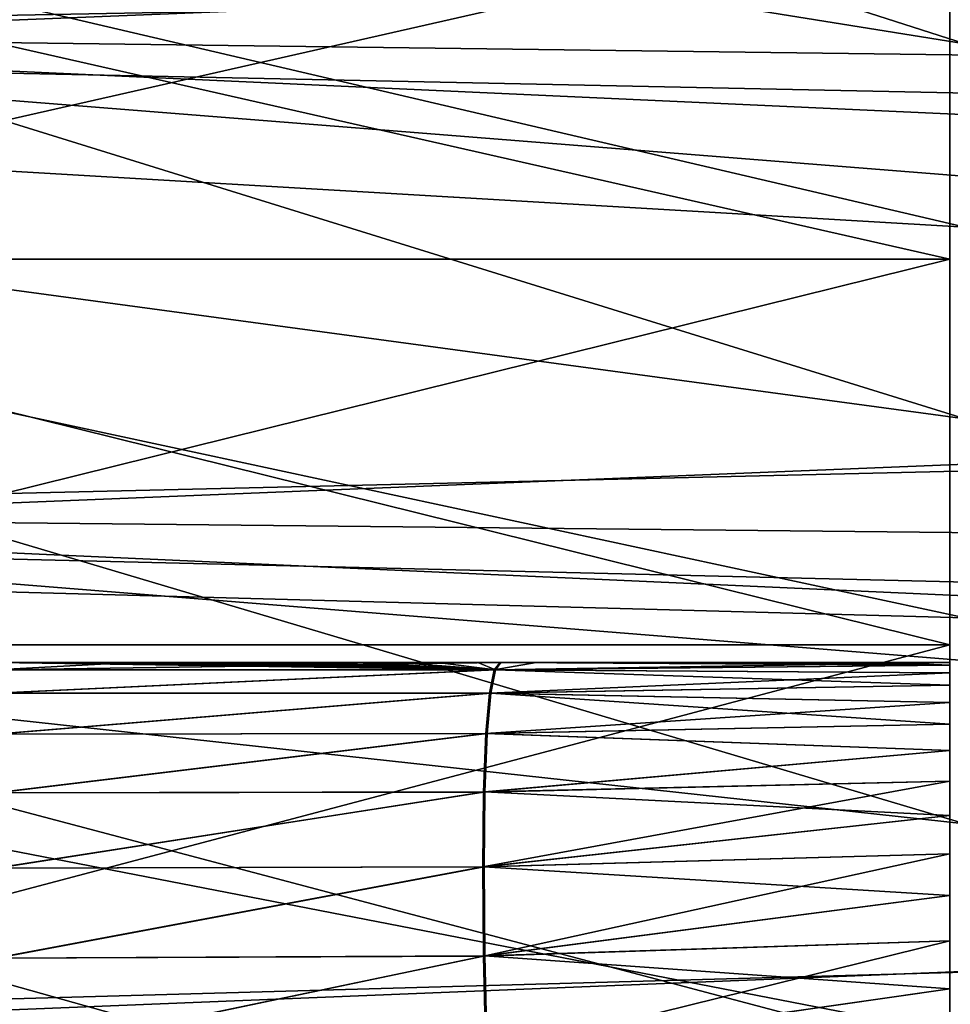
# Model space of a CAD drawing. Header units: millimetres. Extents: x -25 to 64, y -3 to 358.
# Tile 197 of 256: x 43.35 to 45.96, y 114.04 to 116.8. Entities that reach past the tile are written whole.
import ezdxf

# ---------------------------------------------------------------- set-up
doc = ezdxf.new("R2010")
doc.units = ezdxf.units.MM
doc.header["$LTSCALE"] = 52.148148
for name, color, linetype in [('226', 7, 'CONTINUOUS'), ('231', 7, 'CONTINUOUS'), ('236', 7, 'CONTINUOUS'), ('237', 7, 'CONTINUOUS'), ('239', 7, 'CONTINUOUS'), ('242', 7, 'CONTINUOUS'), ('243', 7, 'CONTINUOUS'), ('245', 7, 'CONTINUOUS'), ('353', 7, 'CONTINUOUS'), ('362', 7, 'CONTINUOUS'), ('364', 7, 'CONTINUOUS'), ('365', 7, 'CONTINUOUS')]:
    doc.layers.add(name, color=color, linetype=linetype)

msp = doc.modelspace()

# ---------------------------------------------------------------- linework, layer by layer
at = {"layer": '226', "color": 7, "linetype": 'CONTINUOUS', "true_color": 0xaaaaaa}
for points in [[(45.9573, 117.1173, 8.0739), (45.9573, 116.1285, 8.9036), (41.6, 117.1173, 8.0738), (45.9573, 117.1173, 8.0739)], [(41.6, 117.1173, 8.0738), (45.9573, 116.1285, 8.9036), (41.6, 116.1285, 8.9036), (41.6, 117.1173, 8.0738)], [(45.9573, 116.1285, 8.9036), (45.9573, 115.05, 9.6129), (41.6, 116.1285, 8.9036), (45.9573, 116.1285, 8.9036)], [(41.6, 116.1285, 8.9036), (45.9573, 115.05, 9.6129), (41.6, 115.05, 9.6129), (41.6, 116.1285, 8.9036)], [(45.9573, 115.05, 9.6129), (45.9573, 113.8965, 10.1922), (41.6, 115.05, 9.6129), (45.9573, 115.05, 9.6129)], [(41.6, 115.05, 9.6129), (45.9573, 113.8965, 10.1922), (41.6, 113.8965, 10.1922), (41.6, 115.05, 9.6129)]]:
    msp.add_3dface(points, dxfattribs=at)
at = {"layer": '231', "color": 7, "linetype": 'CONTINUOUS', "true_color": 0xaaaaaa}
for points in [[(41.6, 117.1173, -8.0738), (41.6, 116.1285, -8.9036), (45.9573, 117.1173, -8.0739), (41.6, 117.1173, -8.0738)], [(45.9573, 117.1173, -8.0739), (41.6, 116.1285, -8.9036), (45.9573, 116.1285, -8.9036), (45.9573, 117.1173, -8.0739)], [(41.6, 116.1285, -8.9036), (41.6, 115.05, -9.6129), (45.9573, 116.1285, -8.9036), (41.6, 116.1285, -8.9036)], [(45.9573, 116.1285, -8.9036), (41.6, 115.05, -9.6129), (45.9573, 115.05, -9.6129), (45.9573, 116.1285, -8.9036)], [(41.6, 115.05, -9.6129), (41.6, 113.8965, -10.1922), (45.9573, 115.05, -9.6129), (41.6, 115.05, -9.6129)], [(45.9573, 115.05, -9.6129), (41.6, 113.8965, -10.1922), (45.9573, 113.8965, -10.1922), (45.9573, 115.05, -9.6129)]]:
    msp.add_3dface(points, dxfattribs=at)
at = {"layer": '236', "color": 7, "linetype": 'CONTINUOUS', "true_color": 0xaaaaaa}
for points in [[(39, 117.8547, 10.4766), (39, 116.6292, 11.3461), (46, 116.218, 9.0239), (39, 117.8547, 10.4766)], [(39, 117.8547, 10.4766), (46, 116.218, 9.0239), (46, 116.7314, 8.618), (39, 117.8547, 10.4766)], [(39, 117.8547, 10.4766), (46, 116.7314, 8.618), (46, 117.2202, 8.1829), (39, 117.8547, 10.4766)], [(39, 116.6292, 11.3461), (39, 115.3141, 12.073), (46, 115.125, 9.7428), (39, 116.6292, 11.3461)], [(39, 116.6292, 11.3461), (46, 115.125, 9.7428), (46, 115.682, 9.3992), (39, 116.6292, 11.3461)], [(39, 116.6292, 11.3461), (46, 115.682, 9.3992), (46, 116.218, 9.0239), (39, 116.6292, 11.3461)], [(39, 115.3141, 12.073), (39, 113.9258, 12.648), (46, 113.9559, 10.3299), (39, 115.3141, 12.073)], [(39, 115.3141, 12.073), (46, 113.9559, 10.3299), (46, 114.5489, 10.0534), (39, 115.3141, 12.073)], [(39, 115.3141, 12.073), (46, 114.5489, 10.0534), (46, 115.125, 9.7428), (39, 115.3141, 12.073)]]:
    msp.add_3dface(points, dxfattribs=at)
at = {"layer": '237', "color": 7, "linetype": 'CONTINUOUS', "true_color": 0xaaaaaa}
for points in [[(39, 117.8547, -10.4766), (39, 118.9752, -9.4752), (46, 116.7314, -8.618), (39, 117.8547, -10.4766)], [(39, 118.9752, -9.4752), (46, 117.2202, -8.1829), (46, 116.7314, -8.618), (39, 118.9752, -9.4752)], [(39, 116.6292, -11.3461), (39, 117.8547, -10.4766), (46, 115.682, -9.3992), (39, 116.6292, -11.3461)], [(39, 117.8547, -10.4766), (46, 116.7314, -8.618), (46, 116.218, -9.0239), (39, 117.8547, -10.4766)], [(39, 117.8547, -10.4766), (46, 116.218, -9.0239), (46, 115.682, -9.3992), (39, 117.8547, -10.4766)], [(39, 115.3141, -12.073), (39, 116.6292, -11.3461), (46, 114.5489, -10.0534), (39, 115.3141, -12.073)], [(39, 116.6292, -11.3461), (46, 115.682, -9.3992), (46, 115.125, -9.7428), (39, 116.6292, -11.3461)], [(39, 116.6292, -11.3461), (46, 115.125, -9.7428), (46, 114.5489, -10.0534), (39, 116.6292, -11.3461)], [(39, 113.9258, -12.648), (39, 115.3141, -12.073), (46, 113.3477, -10.5716), (39, 113.9258, -12.648)], [(39, 115.3141, -12.073), (46, 114.5489, -10.0534), (46, 113.9559, -10.3299), (39, 115.3141, -12.073)], [(39, 115.3141, -12.073), (46, 113.9559, -10.3299), (46, 113.3477, -10.5716), (39, 115.3141, -12.073)]]:
    msp.add_3dface(points, dxfattribs=at)
at = {"layer": '239', "color": 7, "linetype": 'CONTINUOUS', "true_color": 0xaaaaaa}
for points in [[(40.9, 118.023, -10.7502), (40.9, 116.7655, -11.6424), (60.4262, 117.1315, -10.7823), (40.9, 118.023, -10.7502)], [(60.4262, 117.1315, -10.7823), (40.9, 116.7655, -11.6424), (60.4262, 116.5143, -11.1964), (60.4262, 117.1315, -10.7823)], [(40.9, 116.7655, -11.6424), (40.9, 115.416, -12.3883), (60.4262, 115.8748, -11.5752), (40.9, 116.7655, -11.6424)], [(60.4262, 116.5143, -11.1964), (40.9, 116.7655, -11.6424), (60.4262, 115.8748, -11.5752), (60.4262, 116.5143, -11.1964)], [(60.4262, 115.8748, -11.5752), (40.9, 115.416, -12.3883), (60.4262, 115.2151, -11.9175), (60.4262, 115.8748, -11.5752)], [(40.9, 115.416, -12.3883), (40.9, 113.9914, -12.9784), (60.4262, 114.5372, -12.2222), (40.9, 115.416, -12.3883)], [(60.4262, 115.2151, -11.9175), (40.9, 115.416, -12.3883), (60.4262, 114.5372, -12.2222), (60.4262, 115.2151, -11.9175)], [(60.4262, 114.5372, -12.2222), (40.9, 113.9914, -12.9784), (60.4262, 113.8433, -12.4885), (60.4262, 114.5372, -12.2222)]]:
    msp.add_3dface(points, dxfattribs=at)
at = {"layer": '242', "color": 7, "linetype": 'CONTINUOUS', "true_color": 0xaaaaaa}
for points in [[(40.9, 116.7, -12.5574), (40.9, 117.9728, -11.7308), (62.9088, 117.5872, -12.0015), (40.9, 116.7, -12.5574)], [(62.9088, 116.2419, -12.8109), (40.9, 116.7, -12.5574), (62.9088, 117.5872, -12.0015), (62.9088, 116.2419, -12.8109)], [(40.9, 115.3477, -13.2464), (40.9, 116.7, -12.5574), (62.9088, 116.2419, -12.8109), (40.9, 115.3477, -13.2464)], [(62.9088, 114.817, -13.4702), (40.9, 115.3477, -13.2464), (62.9088, 116.2419, -12.8109), (62.9088, 114.817, -13.4702)], [(40.9, 113.9308, -13.7903), (40.9, 115.3477, -13.2464), (62.9088, 114.817, -13.4702), (40.9, 113.9308, -13.7903)], [(62.9088, 113.3292, -13.9715), (40.9, 113.9308, -13.7903), (62.9088, 114.817, -13.4702), (62.9088, 113.3292, -13.9715)]]:
    msp.add_3dface(points, dxfattribs=at)
at = {"layer": '243', "color": 7, "linetype": 'CONTINUOUS', "true_color": 0xaaaaaa}
for points in [[(40.9, 116.7655, 11.6424), (40.9, 118.023, 10.7502), (60.4262, 116.5143, 11.1964), (40.9, 116.7655, 11.6424)], [(60.4262, 116.5143, 11.1964), (40.9, 118.023, 10.7502), (60.4262, 117.1315, 10.7823), (60.4262, 116.5143, 11.1964)], [(40.9, 115.416, 12.3883), (40.9, 116.7655, 11.6424), (60.4262, 115.2151, 11.9175), (40.9, 115.416, 12.3883)], [(60.4262, 115.2151, 11.9175), (40.9, 116.7655, 11.6424), (60.4262, 115.8748, 11.5752), (60.4262, 115.2151, 11.9175)], [(60.4262, 115.8748, 11.5752), (40.9, 116.7655, 11.6424), (60.4262, 116.5143, 11.1964), (60.4262, 115.8748, 11.5752)], [(40.9, 113.9914, 12.9784), (40.9, 115.416, 12.3883), (60.4262, 113.8433, 12.4885), (40.9, 113.9914, 12.9784)], [(60.4262, 113.8433, 12.4885), (40.9, 115.416, 12.3883), (60.4262, 114.5372, 12.2222), (60.4262, 113.8433, 12.4885)], [(60.4262, 114.5372, 12.2222), (40.9, 115.416, 12.3883), (60.4262, 115.2151, 11.9175), (60.4262, 114.5372, 12.2222)]]:
    msp.add_3dface(points, dxfattribs=at)
at = {"layer": '245', "color": 7, "linetype": 'CONTINUOUS', "true_color": 0xaaaaaa}
for points in [[(40.9, 117.9728, 11.7308), (40.9, 116.7, 12.5574), (62.9088, 117.5872, 12.0015), (40.9, 117.9728, 11.7308)], [(62.9088, 117.5872, 12.0015), (40.9, 116.7, 12.5574), (62.9088, 116.2419, 12.8109), (62.9088, 117.5872, 12.0015)], [(40.9, 116.7, 12.5574), (40.9, 115.3477, 13.2464), (62.9088, 116.2419, 12.8109), (40.9, 116.7, 12.5574)], [(62.9088, 116.2419, 12.8109), (40.9, 115.3477, 13.2464), (62.9088, 114.817, 13.4702), (62.9088, 116.2419, 12.8109)], [(40.9, 115.3477, 13.2464), (40.9, 113.9308, 13.7903), (62.9088, 114.817, 13.4702), (40.9, 115.3477, 13.2464)], [(62.9088, 114.817, 13.4702), (40.9, 113.9308, 13.7903), (62.9088, 113.3292, 13.9715), (62.9088, 114.817, 13.4702)]]:
    msp.add_3dface(points, dxfattribs=at)
at = {"layer": '353', "linetype": 'CONTINUOUS'}
for points in [[(45.9573, 120.5249, 1.2886), (45.9573, 120.6), (45.9573, 115, 2.6611), (45.9573, 120.5249, 1.2886)], [(45.9573, 120.6), (45.9573, 120.5249, -1.2886), (45.9573, 115, 2.6611), (45.9573, 120.6)], [(45.9573, 120.3008, 2.5598), (45.9573, 120.5249, 1.2886), (45.9573, 115, 2.6611), (45.9573, 120.3008, 2.5598)], [(45.9573, 120.5249, -1.2886), (45.9573, 120.3008, -2.5598), (45.9573, 115, 2.6611), (45.9573, 120.5249, -1.2886)], [(45.9573, 119.9306, 3.7964), (45.9573, 120.3008, 2.5598), (45.9573, 114.6684, 3.722), (45.9573, 119.9306, 3.7964)], [(45.9573, 114.6684, 3.722), (45.9573, 120.3008, 2.5598), (45.9573, 114.7538, 3.5877), (45.9573, 114.6684, 3.722)], [(45.9573, 114.7538, 3.5877), (45.9573, 120.3008, 2.5598), (45.9573, 114.8274, 3.4461), (45.9573, 114.7538, 3.5877)], [(45.9573, 114.8274, 3.4461), (45.9573, 120.3008, 2.5598), (45.9573, 114.8885, 3.298), (45.9573, 114.8274, 3.4461)], [(45.9573, 114.8885, 3.298), (45.9573, 120.3008, 2.5598), (45.9573, 114.9368, 3.1444), (45.9573, 114.8885, 3.298)], [(45.9573, 114.9368, 3.1444), (45.9573, 120.3008, 2.5598), (45.9573, 114.9717, 2.9863), (45.9573, 114.9368, 3.1444)], [(45.9573, 114.9717, 2.9863), (45.9573, 120.3008, 2.5598), (45.9573, 114.9929, 2.8246), (45.9573, 114.9717, 2.9863)], [(45.9573, 114.9929, 2.8246), (45.9573, 120.3008, 2.5598), (45.9573, 115, 2.6611), (45.9573, 114.9929, 2.8246)], [(45.9573, 120.3008, -2.5598), (45.9573, 119.9306, -3.7964), (45.9573, 115, -2.6611), (45.9573, 120.3008, -2.5598)], [(45.9573, 115, 2.6611), (45.9573, 120.3008, -2.5598), (45.9573, 115, -2.6611), (45.9573, 115, 2.6611)], [(45.9573, 119.4193, 4.9817), (45.9573, 119.9306, 3.7964), (45.9573, 113.3246, 4.4929), (45.9573, 119.4193, 4.9817)], [(45.9573, 113.3246, 4.4929), (45.9573, 119.9306, 3.7964), (45.9573, 113.4861, 4.4717), (45.9573, 113.3246, 4.4929)], [(45.9573, 113.4861, 4.4717), (45.9573, 119.9306, 3.7964), (45.9573, 113.6441, 4.4369), (45.9573, 113.4861, 4.4717)], [(45.9573, 113.6441, 4.4369), (45.9573, 119.9306, 3.7964), (45.9573, 113.7977, 4.3886), (45.9573, 113.6441, 4.4369)], [(45.9573, 113.7977, 4.3886), (45.9573, 119.9306, 3.7964), (45.9573, 113.9459, 4.3275), (45.9573, 113.7977, 4.3886)], [(45.9573, 113.9459, 4.3275), (45.9573, 119.9306, 3.7964), (45.9573, 114.0875, 4.2539), (45.9573, 113.9459, 4.3275)], [(45.9573, 114.0875, 4.2539), (45.9573, 119.9306, 3.7964), (45.9573, 114.2218, 4.1686), (45.9573, 114.0875, 4.2539)], [(45.9573, 114.2218, 4.1686), (45.9573, 119.9306, 3.7964), (45.9573, 114.3478, 4.072), (45.9573, 114.2218, 4.1686)], [(45.9573, 114.3478, 4.072), (45.9573, 119.9306, 3.7964), (45.9573, 114.4647, 3.9649), (45.9573, 114.3478, 4.072)], [(45.9573, 114.4647, 3.9649), (45.9573, 119.9306, 3.7964), (45.9573, 114.5718, 3.848), (45.9573, 114.4647, 3.9649)], [(45.9573, 114.5718, 3.848), (45.9573, 119.9306, 3.7964), (45.9573, 114.6684, 3.722), (45.9573, 114.5718, 3.848)], [(45.9573, 119.9306, -3.7964), (45.9573, 119.4193, -4.9817), (45.9573, 114.5718, -3.848), (45.9573, 119.9306, -3.7964)], [(45.9573, 115, -2.6611), (45.9573, 119.9306, -3.7964), (45.9573, 114.9929, -2.8246), (45.9573, 115, -2.6611)], [(45.9573, 114.9929, -2.8246), (45.9573, 119.9306, -3.7964), (45.9573, 114.9717, -2.9863), (45.9573, 114.9929, -2.8246)], [(45.9573, 114.9717, -2.9863), (45.9573, 119.9306, -3.7964), (45.9573, 114.9368, -3.1444), (45.9573, 114.9717, -2.9863)], [(45.9573, 114.9368, -3.1444), (45.9573, 119.9306, -3.7964), (45.9573, 114.8885, -3.298), (45.9573, 114.9368, -3.1444)], [(45.9573, 114.8885, -3.298), (45.9573, 119.9306, -3.7964), (45.9573, 114.8274, -3.4461), (45.9573, 114.8885, -3.298)], [(45.9573, 114.8274, -3.4461), (45.9573, 119.9306, -3.7964), (45.9573, 114.7538, -3.5877), (45.9573, 114.8274, -3.4461)], [(45.9573, 114.7538, -3.5877), (45.9573, 119.9306, -3.7964), (45.9573, 114.6684, -3.722), (45.9573, 114.7538, -3.5877)], [(45.9573, 114.6684, -3.722), (45.9573, 119.9306, -3.7964), (45.9573, 114.5718, -3.848), (45.9573, 114.6684, -3.722)], [(45.9573, 105.5, -4.5), (45.9573, 113.1611, -4.5), (45.9573, 119.4193, -4.9817), (45.9573, 105.5, -4.5)], [(45.9573, 105.5, -4.5), (45.9573, 119.4193, -4.9817), (45.9573, 105.477, -4.4997), (45.9573, 105.5, -4.5)], [(45.9573, 119.4193, -4.9817), (45.9573, 113.1611, -4.5), (45.9573, 113.3246, -4.4929), (45.9573, 119.4193, -4.9817)], [(45.9573, 99.5807, 4.9817), (45.9573, 100.2261, 6.0996), (45.9573, 119.4193, 4.9817), (45.9573, 99.5807, 4.9817)], [(45.9573, 99.5807, 4.9817), (45.9573, 119.4193, 4.9817), (45.9573, 113.1611, 4.5), (45.9573, 99.5807, 4.9817)], [(45.9573, 100.2261, 6.0996), (45.9573, 118.7739, 6.0996), (45.9573, 119.4193, 4.9817), (45.9573, 100.2261, 6.0996)], [(45.9573, 113.1611, 4.5), (45.9573, 119.4193, 4.9817), (45.9573, 113.3246, 4.4929), (45.9573, 113.1611, 4.5)], [(45.9573, 119.4193, -4.9817), (45.9573, 118.7739, -6.0996), (45.9573, 99.5807, -4.9817), (45.9573, 119.4193, -4.9817)], [(45.9573, 119.4193, -4.9817), (45.9573, 99.5807, -4.9817), (45.9573, 105.477, -4.4997), (45.9573, 119.4193, -4.9817)], [(45.9573, 114.5718, -3.848), (45.9573, 119.4193, -4.9817), (45.9573, 114.4647, -3.9649), (45.9573, 114.5718, -3.848)], [(45.9573, 114.4647, -3.9649), (45.9573, 119.4193, -4.9817), (45.9573, 114.3478, -4.072), (45.9573, 114.4647, -3.9649)], [(45.9573, 114.3478, -4.072), (45.9573, 119.4193, -4.9817), (45.9573, 114.2218, -4.1686), (45.9573, 114.3478, -4.072)], [(45.9573, 114.2218, -4.1686), (45.9573, 119.4193, -4.9817), (45.9573, 114.0875, -4.2539), (45.9573, 114.2218, -4.1686)], [(45.9573, 114.0875, -4.2539), (45.9573, 119.4193, -4.9817), (45.9573, 113.9459, -4.3275), (45.9573, 114.0875, -4.2539)], [(45.9573, 113.9459, -4.3275), (45.9573, 119.4193, -4.9817), (45.9573, 113.7977, -4.3886), (45.9573, 113.9459, -4.3275)], [(45.9573, 113.7977, -4.3886), (45.9573, 119.4193, -4.9817), (45.9573, 113.6441, -4.4369), (45.9573, 113.7977, -4.3886)], [(45.9573, 113.6441, -4.4369), (45.9573, 119.4193, -4.9817), (45.9573, 113.4861, -4.4717), (45.9573, 113.6441, -4.4369)], [(45.9573, 113.4861, -4.4717), (45.9573, 119.4193, -4.9817), (45.9573, 113.3246, -4.4929), (45.9573, 113.4861, -4.4717)], [(45.9573, 100.2261, 6.0996), (45.9573, 100.9969, 7.1349), (45.9573, 118.7739, 6.0996), (45.9573, 100.2261, 6.0996)], [(45.9573, 100.9969, 7.1349), (45.9573, 118.0031, 7.1349), (45.9573, 118.7739, 6.0996), (45.9573, 100.9969, 7.1349)], [(45.9573, 118.7739, -6.0996), (45.9573, 118.0031, -7.1349), (45.9573, 100.2261, -6.0996), (45.9573, 118.7739, -6.0996)], [(45.9573, 118.7739, -6.0996), (45.9573, 100.2261, -6.0996), (45.9573, 99.5807, -4.9817), (45.9573, 118.7739, -6.0996)], [(45.9573, 100.9969, 7.1349), (45.9573, 101.8827, 8.0739), (45.9573, 118.0031, 7.1349), (45.9573, 100.9969, 7.1349)], [(45.9573, 101.8827, 8.0739), (45.9573, 117.1173, 8.0739), (45.9573, 118.0031, 7.1349), (45.9573, 101.8827, 8.0739)], [(45.9573, 118.0031, -7.1349), (45.9573, 117.1173, -8.0739), (45.9573, 100.9969, -7.1349), (45.9573, 118.0031, -7.1349)], [(45.9573, 118.0031, -7.1349), (45.9573, 100.9969, -7.1349), (45.9573, 100.2261, -6.0996), (45.9573, 118.0031, -7.1349)], [(45.9573, 101.8827, 8.0739), (45.9573, 102.8715, 8.9036), (45.9573, 117.1173, 8.0739), (45.9573, 101.8827, 8.0739)], [(45.9573, 102.8715, 8.9036), (45.9573, 116.1285, 8.9036), (45.9573, 117.1173, 8.0739), (45.9573, 102.8715, 8.9036)], [(45.9573, 117.1173, -8.0739), (45.9573, 116.1285, -8.9036), (45.9573, 101.8827, -8.0739), (45.9573, 117.1173, -8.0739)], [(45.9573, 117.1173, -8.0739), (45.9573, 101.8827, -8.0739), (45.9573, 100.9969, -7.1349), (45.9573, 117.1173, -8.0739)], [(45.9573, 102.8715, 8.9036), (45.9573, 103.95, 9.6129), (45.9573, 116.1285, 8.9036), (45.9573, 102.8715, 8.9036)], [(45.9573, 103.95, 9.6129), (45.9573, 115.05, 9.6129), (45.9573, 116.1285, 8.9036), (45.9573, 103.95, 9.6129)], [(45.9573, 116.1285, -8.9036), (45.9573, 115.05, -9.6129), (45.9573, 102.8715, -8.9036), (45.9573, 116.1285, -8.9036)], [(45.9573, 116.1285, -8.9036), (45.9573, 102.8715, -8.9036), (45.9573, 101.8827, -8.0739), (45.9573, 116.1285, -8.9036)], [(45.9573, 103.95, 9.6129), (45.9573, 105.1035, 10.1922), (45.9573, 115.05, 9.6129), (45.9573, 103.95, 9.6129)], [(45.9573, 105.1035, 10.1922), (45.9573, 113.8965, 10.1922), (45.9573, 115.05, 9.6129), (45.9573, 105.1035, 10.1922)], [(45.9573, 115.05, -9.6129), (45.9573, 113.8965, -10.1922), (45.9573, 103.95, -9.6129), (45.9573, 115.05, -9.6129)], [(45.9573, 115.05, -9.6129), (45.9573, 103.95, -9.6129), (45.9573, 102.8715, -8.9036), (45.9573, 115.05, -9.6129)]]:
    msp.add_3dface(points, dxfattribs=at)
at = {"layer": '362', "color": 7, "linetype": 'CONTINUOUS'}
for points in [[(44.6689, 114.9148, 3.0923), (44.6818, 114.9797, 2.8007), (43.2849, 114.9142, 3.0795), (44.6689, 114.9148, 3.0923)], [(43.2849, 114.9142, 3.0795), (44.6818, 114.9797, 2.8007), (43.285, 114.9795, 2.7853), (43.2849, 114.9142, 3.0795)], [(44.6818, 114.9797, 2.8007), (44.6984, 115, 2.5181), (43.285, 114.9795, 2.7853), (44.6818, 114.9797, 2.8007)], [(43.285, 114.9795, 2.7853), (44.6984, 115, 2.5181), (43.6666, 115, 2.4995), (43.285, 114.9795, 2.7853)], [(43.3085, 115, 2.5001), (43.285, 114.9795, 2.7853), (43.6666, 115, 2.4995), (43.3085, 115, 2.5001)], [(44.6689, 114.9148, 3.0923), (45.9573, 114.9717, 2.9863), (44.6818, 114.9797, 2.8007), (44.6689, 114.9148, 3.0923)], [(45.9573, 114.9929, 2.8246), (45.9573, 115, 2.6611), (44.6818, 114.9797, 2.8007), (45.9573, 114.9929, 2.8246)], [(44.6818, 114.9797, 2.8007), (45.9573, 115, 2.6611), (44.7995, 115, 2.5243), (44.6818, 114.9797, 2.8007)], [(44.6984, 115, 2.5181), (44.6818, 114.9797, 2.8007), (44.7995, 115, 2.5243), (44.6984, 115, 2.5181)], [(45.9573, 114.9717, 2.9863), (45.9573, 114.9929, 2.8246), (44.6818, 114.9797, 2.8007), (45.9573, 114.9717, 2.9863)], [(45.9573, 114.9368, 3.1444), (45.9573, 114.9717, 2.9863), (44.6689, 114.9148, 3.0923), (45.9573, 114.9368, 3.1444)], [(45.9573, 114.8885, 3.298), (45.9573, 114.9368, 3.1444), (44.6689, 114.9148, 3.0923), (45.9573, 114.8885, 3.298)], [(44.6589, 114.8011, 3.3825), (44.6689, 114.9148, 3.0923), (43.2849, 114.7998, 3.3721), (44.6589, 114.8011, 3.3825)], [(43.2849, 114.7998, 3.3721), (44.6689, 114.9148, 3.0923), (43.2849, 114.9142, 3.0795), (43.2849, 114.7998, 3.3721)], [(44.6589, 114.8011, 3.3825), (45.9573, 114.8885, 3.298), (44.6689, 114.9148, 3.0923), (44.6589, 114.8011, 3.3825)], [(45.9573, 114.8274, 3.4461), (45.9573, 114.8885, 3.298), (44.6589, 114.8011, 3.3825), (45.9573, 114.8274, 3.4461)], [(45.9573, 114.7538, 3.5877), (45.9573, 114.8274, 3.4461), (44.6589, 114.8011, 3.3825), (45.9573, 114.7538, 3.5877)], [(44.6524, 114.6378, 3.6593), (44.6589, 114.8011, 3.3825), (43.2848, 114.6355, 3.6512), (44.6524, 114.6378, 3.6593)], [(43.2848, 114.6355, 3.6512), (44.6589, 114.8011, 3.3825), (43.2849, 114.7998, 3.3721), (43.2848, 114.6355, 3.6512)], [(44.6524, 114.6378, 3.6593), (45.9573, 114.7538, 3.5877), (44.6589, 114.8011, 3.3825), (44.6524, 114.6378, 3.6593)], [(45.9573, 114.6684, 3.722), (45.9573, 114.7538, 3.5877), (44.6524, 114.6378, 3.6593), (45.9573, 114.6684, 3.722)], [(45.9573, 114.5718, 3.848), (45.9573, 114.6684, 3.722), (44.6501, 114.428, 3.9101), (45.9573, 114.5718, 3.848)], [(44.6501, 114.428, 3.9101), (45.9573, 114.6684, 3.722), (44.6524, 114.6378, 3.6593), (44.6501, 114.428, 3.9101)], [(44.6501, 114.428, 3.9101), (44.6524, 114.6378, 3.6593), (43.2848, 114.4243, 3.9041), (44.6501, 114.428, 3.9101)], [(43.2848, 114.4243, 3.9041), (44.6524, 114.6378, 3.6593), (43.2848, 114.6355, 3.6512), (43.2848, 114.4243, 3.9041)], [(45.9573, 114.4647, 3.9649), (45.9573, 114.5718, 3.848), (44.6501, 114.428, 3.9101), (45.9573, 114.4647, 3.9649)], [(44.6521, 114.1789, 4.1238), (45.9573, 114.4647, 3.9649), (44.6501, 114.428, 3.9101), (44.6521, 114.1789, 4.1238)], [(45.9573, 114.3478, 4.072), (45.9573, 114.4647, 3.9649), (44.6521, 114.1789, 4.1238), (45.9573, 114.3478, 4.072)], [(44.6521, 114.1789, 4.1238), (44.6501, 114.428, 3.9101), (43.2848, 114.1733, 4.1197), (44.6521, 114.1789, 4.1238)], [(43.2848, 114.1733, 4.1197), (44.6501, 114.428, 3.9101), (43.2848, 114.4243, 3.9041), (43.2848, 114.1733, 4.1197)], [(45.9573, 114.2218, 4.1686), (45.9573, 114.3478, 4.072), (44.6521, 114.1789, 4.1238), (45.9573, 114.2218, 4.1686)], [(44.6583, 113.9009, 4.2921), (45.9573, 114.2218, 4.1686), (44.6521, 114.1789, 4.1238), (44.6583, 113.9009, 4.2921)], [(45.9573, 114.0875, 4.2539), (45.9573, 114.2218, 4.1686), (44.6583, 113.9009, 4.2921), (45.9573, 114.0875, 4.2539)], [(43.2849, 113.8931, 4.2895), (44.6521, 114.1789, 4.1238), (43.2848, 114.1733, 4.1197), (43.2849, 113.8931, 4.2895)], [(44.6583, 113.9009, 4.2921), (44.6521, 114.1789, 4.1238), (43.2849, 113.8931, 4.2895), (44.6583, 113.9009, 4.2921)], [(45.9573, 113.9459, 4.3275), (45.9573, 114.0875, 4.2539), (44.6583, 113.9009, 4.2921), (45.9573, 113.9459, 4.3275)]]:
    msp.add_3dface(points, dxfattribs=at)
at = {"layer": '364', "color": 7, "linetype": 'CONTINUOUS'}
for points in [[(43.3085, 115, 2.5001), (43.6666, 115, 2.4995), (43.2868, 115, -2.5), (43.3085, 115, 2.5001)], [(43.2868, 115, -2.5), (43.6666, 115, 2.4995), (43.2893, 115, -2.5), (43.2868, 115, -2.5)], [(43.2893, 115, -2.5), (43.6666, 115, 2.4995), (43.3993, 115, -2.5001), (43.2893, 115, -2.5)], [(43.3993, 115, -2.5001), (43.6666, 115, 2.4995), (43.5113, 115, -2.5002), (43.3993, 115, -2.5001)], [(43.5113, 115, -2.5002), (43.6666, 115, 2.4995), (43.6234, 115, -2.5001), (43.5113, 115, -2.5002)], [(43.6234, 115, -2.5001), (43.6666, 115, 2.4995), (43.7359, 115, -2.5), (43.6234, 115, -2.5001)], [(43.6666, 115, 2.4995), (44.6984, 115, 2.5181), (43.7359, 115, -2.5), (43.6666, 115, 2.4995)], [(43.7359, 115, -2.5), (44.6984, 115, 2.5181), (43.8484, 115, -2.4998), (43.7359, 115, -2.5)], [(43.8484, 115, -2.4998), (44.6984, 115, 2.5181), (43.961, 115, -2.4996), (43.8484, 115, -2.4998)], [(43.961, 115, -2.4996), (44.6984, 115, 2.5181), (44.0735, 115, -2.4998), (43.961, 115, -2.4996)], [(44.0735, 115, -2.4998), (44.6984, 115, 2.5181), (44.1858, 115, -2.5007), (44.0735, 115, -2.4998)], [(44.1858, 115, -2.5007), (44.6984, 115, 2.5181), (44.298, 115, -2.5025), (44.1858, 115, -2.5007)], [(44.298, 115, -2.5025), (44.6984, 115, 2.5181), (44.4095, 115, -2.5054), (44.298, 115, -2.5025)], [(44.4095, 115, -2.5054), (44.6984, 115, 2.5181), (44.5224, 115, -2.5095), (44.4095, 115, -2.5054)], [(44.5224, 115, -2.5095), (44.6984, 115, 2.5181), (44.6366, 115, -2.5147), (44.5224, 115, -2.5095)], [(44.6366, 115, -2.5147), (44.6984, 115, 2.5181), (44.7002, 115, -2.5182), (44.6366, 115, -2.5147)], [(44.6984, 115, 2.5181), (44.7995, 115, 2.5243), (44.7002, 115, -2.5182), (44.6984, 115, 2.5181)], [(44.7002, 115, -2.5182), (44.7995, 115, 2.5243), (44.7548, 115, -2.5215), (44.7002, 115, -2.5182)], [(44.7548, 115, -2.5215), (44.7995, 115, 2.5243), (44.8774, 115, -2.5297), (44.7548, 115, -2.5215)], [(44.7995, 115, 2.5243), (45.9573, 115, 2.6611), (44.8774, 115, -2.5297), (44.7995, 115, 2.5243)], [(44.8774, 115, -2.5297), (45.9573, 115, 2.6611), (45.0067, 115, -2.54), (44.8774, 115, -2.5297)], [(45.0067, 115, -2.54), (45.9573, 115, 2.6611), (45.1435, 115, -2.5524), (45.0067, 115, -2.54)], [(45.1435, 115, -2.5524), (45.9573, 115, 2.6611), (45.2886, 115, -2.5674), (45.1435, 115, -2.5524)], [(45.2886, 115, -2.5674), (45.9573, 115, 2.6611), (45.4426, 115, -2.5854), (45.2886, 115, -2.5674)], [(45.4426, 115, -2.5854), (45.9573, 115, 2.6611), (45.6053, 115, -2.6068), (45.4426, 115, -2.5854)], [(45.6053, 115, -2.6068), (45.9573, 115, 2.6611), (45.7769, 115, -2.6321), (45.6053, 115, -2.6068)], [(45.9573, 115, 2.6611), (45.9573, 115, -2.6611), (45.7769, 115, -2.6321), (45.9573, 115, 2.6611)]]:
    msp.add_3dface(points, dxfattribs=at)
at = {"layer": '365', "color": 7, "linetype": 'CONTINUOUS'}
for points in [[(43.2893, 115, -2.5), (44.6859, 114.9797, -2.8009), (43.2892, 114.9795, -2.7853), (43.2893, 115, -2.5)], [(44.6859, 114.9797, -2.8009), (44.6729, 114.9148, -3.0925), (43.2892, 114.9142, -3.0795), (44.6859, 114.9797, -2.8009)], [(44.6859, 114.9797, -2.8009), (43.2892, 114.9142, -3.0795), (43.2892, 114.9795, -2.7853), (44.6859, 114.9797, -2.8009)], [(43.2893, 115, -2.5), (43.3993, 115, -2.5001), (44.6859, 114.9797, -2.8009), (43.2893, 115, -2.5)], [(43.3993, 115, -2.5001), (43.5113, 115, -2.5002), (44.6859, 114.9797, -2.8009), (43.3993, 115, -2.5001)], [(43.5113, 115, -2.5002), (43.6234, 115, -2.5001), (44.6859, 114.9797, -2.8009), (43.5113, 115, -2.5002)], [(43.6234, 115, -2.5001), (43.7359, 115, -2.5), (44.6859, 114.9797, -2.8009), (43.6234, 115, -2.5001)], [(43.7359, 115, -2.5), (43.8484, 115, -2.4998), (44.6859, 114.9797, -2.8009), (43.7359, 115, -2.5)], [(43.8484, 115, -2.4998), (43.961, 115, -2.4996), (44.6859, 114.9797, -2.8009), (43.8484, 115, -2.4998)], [(43.961, 115, -2.4996), (44.0735, 115, -2.4998), (44.6859, 114.9797, -2.8009), (43.961, 115, -2.4996)], [(44.0735, 115, -2.4998), (44.1858, 115, -2.5007), (44.6859, 114.9797, -2.8009), (44.0735, 115, -2.4998)], [(44.1858, 115, -2.5007), (44.298, 115, -2.5025), (44.6859, 114.9797, -2.8009), (44.1858, 115, -2.5007)], [(44.298, 115, -2.5025), (44.4095, 115, -2.5054), (44.6859, 114.9797, -2.8009), (44.298, 115, -2.5025)], [(44.4095, 115, -2.5054), (44.5224, 115, -2.5095), (44.6859, 114.9797, -2.8009), (44.4095, 115, -2.5054)], [(44.5224, 115, -2.5095), (44.6366, 115, -2.5147), (44.6859, 114.9797, -2.8009), (44.5224, 115, -2.5095)], [(44.6366, 115, -2.5147), (44.7002, 115, -2.5182), (44.6859, 114.9797, -2.8009), (44.6366, 115, -2.5147)], [(44.6859, 114.9797, -2.8009), (45.9573, 114.9368, -3.1444), (44.6729, 114.9148, -3.0925), (44.6859, 114.9797, -2.8009)], [(44.7002, 115, -2.5182), (45.9573, 114.9929, -2.8246), (44.6859, 114.9797, -2.8009), (44.7002, 115, -2.5182)], [(45.9573, 114.9929, -2.8246), (45.9573, 114.9717, -2.9863), (44.6859, 114.9797, -2.8009), (45.9573, 114.9929, -2.8246)], [(45.9573, 114.9717, -2.9863), (45.9573, 114.9368, -3.1444), (44.6859, 114.9797, -2.8009), (45.9573, 114.9717, -2.9863)], [(45.9573, 114.9929, -2.8246), (44.7002, 115, -2.5182), (44.7548, 115, -2.5215), (45.9573, 114.9929, -2.8246)], [(45.9573, 114.9929, -2.8246), (44.7548, 115, -2.5215), (44.8774, 115, -2.5297), (45.9573, 114.9929, -2.8246)], [(45.9573, 114.9929, -2.8246), (44.8774, 115, -2.5297), (45.0067, 115, -2.54), (45.9573, 114.9929, -2.8246)], [(45.9573, 114.9929, -2.8246), (45.0067, 115, -2.54), (45.1435, 115, -2.5524), (45.9573, 114.9929, -2.8246)], [(45.9573, 114.9929, -2.8246), (45.1435, 115, -2.5524), (45.2886, 115, -2.5674), (45.9573, 114.9929, -2.8246)], [(45.9573, 114.9929, -2.8246), (45.2886, 115, -2.5674), (45.4426, 115, -2.5854), (45.9573, 114.9929, -2.8246)], [(45.9573, 114.9929, -2.8246), (45.4426, 115, -2.5854), (45.6053, 115, -2.6068), (45.9573, 114.9929, -2.8246)], [(45.9573, 114.9929, -2.8246), (45.6053, 115, -2.6068), (45.7769, 115, -2.6321), (45.9573, 114.9929, -2.8246)], [(45.9573, 115, -2.6611), (45.9573, 114.9929, -2.8246), (45.7769, 115, -2.6321), (45.9573, 115, -2.6611)], [(45.9573, 114.9368, -3.1444), (45.9573, 114.8885, -3.298), (44.6729, 114.9148, -3.0925), (45.9573, 114.9368, -3.1444)], [(44.6729, 114.9148, -3.0925), (44.6628, 114.8011, -3.3827), (43.2891, 114.7998, -3.3721), (44.6729, 114.9148, -3.0925)], [(44.6729, 114.9148, -3.0925), (43.2891, 114.7998, -3.3721), (43.2892, 114.9142, -3.0795), (44.6729, 114.9148, -3.0925)], [(44.6729, 114.9148, -3.0925), (45.9573, 114.8274, -3.4461), (44.6628, 114.8011, -3.3827), (44.6729, 114.9148, -3.0925)], [(45.9573, 114.8885, -3.298), (45.9573, 114.8274, -3.4461), (44.6729, 114.9148, -3.0925), (45.9573, 114.8885, -3.298)], [(45.9573, 114.8274, -3.4461), (45.9573, 114.7538, -3.5877), (44.6628, 114.8011, -3.3827), (45.9573, 114.8274, -3.4461)], [(44.6628, 114.8011, -3.3827), (44.6563, 114.6379, -3.6594), (43.2891, 114.6355, -3.6512), (44.6628, 114.8011, -3.3827)], [(44.6628, 114.8011, -3.3827), (43.2891, 114.6355, -3.6512), (43.2891, 114.7998, -3.3721), (44.6628, 114.8011, -3.3827)], [(44.6628, 114.8011, -3.3827), (45.9573, 114.7538, -3.5877), (44.6563, 114.6379, -3.6594), (44.6628, 114.8011, -3.3827)], [(45.9573, 114.7538, -3.5877), (45.9573, 114.6684, -3.722), (44.6563, 114.6379, -3.6594), (45.9573, 114.7538, -3.5877)], [(45.9573, 114.6684, -3.722), (45.9573, 114.5718, -3.848), (44.6563, 114.6379, -3.6594), (45.9573, 114.6684, -3.722)], [(44.6563, 114.6379, -3.6594), (44.654, 114.4281, -3.9102), (43.2891, 114.4243, -3.9041), (44.6563, 114.6379, -3.6594)], [(44.6563, 114.6379, -3.6594), (43.2891, 114.4243, -3.9041), (43.2891, 114.6355, -3.6512), (44.6563, 114.6379, -3.6594)], [(44.6563, 114.6379, -3.6594), (45.9573, 114.5718, -3.848), (44.654, 114.4281, -3.9102), (44.6563, 114.6379, -3.6594)], [(45.9573, 114.5718, -3.848), (45.9573, 114.4647, -3.9649), (44.654, 114.4281, -3.9102), (45.9573, 114.5718, -3.848)], [(45.9573, 114.4647, -3.9649), (45.9573, 114.3478, -4.072), (44.654, 114.4281, -3.9102), (45.9573, 114.4647, -3.9649)], [(44.654, 114.4281, -3.9102), (44.656, 114.179, -4.1238), (43.2891, 114.1733, -4.1197), (44.654, 114.4281, -3.9102)], [(44.654, 114.4281, -3.9102), (43.2891, 114.1733, -4.1197), (43.2891, 114.4243, -3.9041), (44.654, 114.4281, -3.9102)], [(44.654, 114.4281, -3.9102), (45.9573, 114.3478, -4.072), (44.656, 114.179, -4.1238), (44.654, 114.4281, -3.9102)], [(45.9573, 114.3478, -4.072), (45.9573, 114.2218, -4.1686), (44.656, 114.179, -4.1238), (45.9573, 114.3478, -4.072)], [(45.9573, 114.2218, -4.1686), (45.9573, 114.0875, -4.2539), (44.656, 114.179, -4.1238), (45.9573, 114.2218, -4.1686)], [(44.656, 114.179, -4.1238), (44.6623, 113.901, -4.2921), (43.2891, 113.8931, -4.2895), (44.656, 114.179, -4.1238)], [(44.656, 114.179, -4.1238), (43.2891, 113.8931, -4.2895), (43.2891, 114.1733, -4.1197), (44.656, 114.179, -4.1238)], [(44.656, 114.179, -4.1238), (45.9573, 114.0875, -4.2539), (44.6623, 113.901, -4.2921), (44.656, 114.179, -4.1238)], [(45.9573, 114.0875, -4.2539), (45.9573, 113.9459, -4.3275), (44.6623, 113.901, -4.2921), (45.9573, 114.0875, -4.2539)]]:
    msp.add_3dface(points, dxfattribs=at)

doc.saveas('drawing.dxf')
